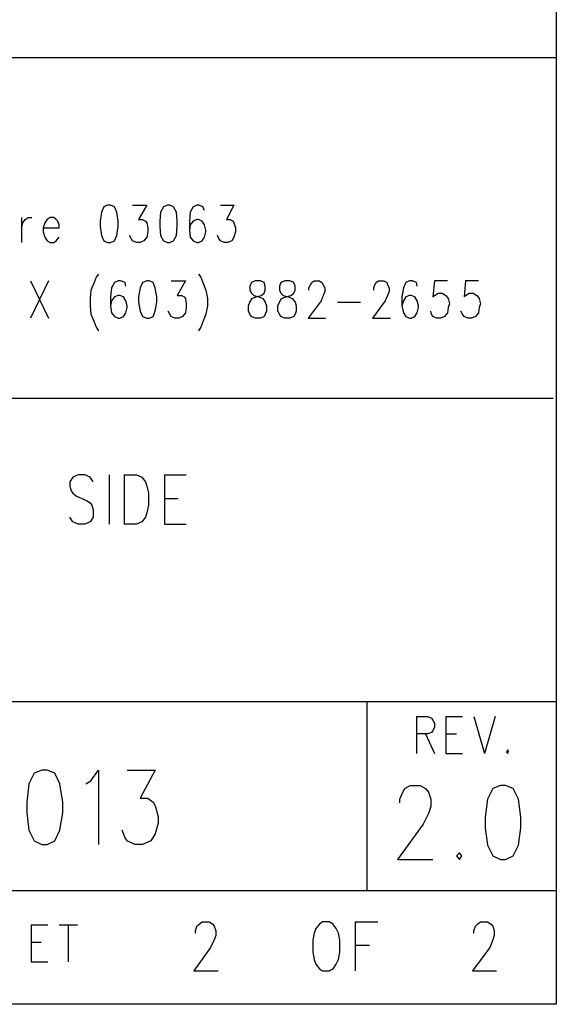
# Model space of a CAD drawing. Extents: x 11.9 to 28.1, y 10.8 to 21.2.
# Tile 8 of 9: x 27.4 to 28.1, y 10.8 to 12.1. Entities that reach past the tile are written whole.
import ezdxf

# ---------------------------------------------------------------- set-up
doc = ezdxf.new("R2010")
doc.units = 0
doc.header["$MEASUREMENT"] = 0
doc.layers.add('LAYNR1', color=2, linetype='Continuous')

msp = doc.modelspace()

# ---------------------------------------------------------------- linework, layer by layer
at = {"layer": 'LAYNR1', "color": 7}
for points in [[(28.092, 21.199), (28.092, 10.799)], [(23.388, 12.049), (28.092, 12.049)], [(28.092, 12.049), (28.092, 10.815)], [(27.499, 11.854), (27.494, 11.852), (27.491, 11.845), (27.489, 11.833), (27.489, 11.826), (27.491, 11.814), (27.494, 11.807), (27.499, 11.805)], [(27.503, 11.805), (27.508, 11.807), (27.511, 11.814), (27.513, 11.826), (27.513, 11.833), (27.511, 11.845), (27.508, 11.852), (27.503, 11.854), (27.499, 11.854)], [(27.532, 11.854), (27.551, 11.854), (27.54, 11.835), (27.545, 11.835), (27.549, 11.833), (27.551, 11.831), (27.552, 11.824)], [(27.578, 11.854), (27.573, 11.852), (27.569, 11.845), (27.568, 11.833), (27.568, 11.826), (27.569, 11.814), (27.573, 11.807), (27.578, 11.805)], [(27.581, 11.805), (27.586, 11.807), (27.59, 11.814), (27.591, 11.826), (27.591, 11.833), (27.59, 11.845), (27.586, 11.852), (27.581, 11.854), (27.578, 11.854)], [(27.627, 11.847), (27.625, 11.852), (27.62, 11.854), (27.617, 11.854), (27.612, 11.852), (27.608, 11.845), (27.607, 11.833), (27.607, 11.821), (27.608, 11.812), (27.612, 11.807), (27.617, 11.805)], [(27.648, 11.854), (27.666, 11.854), (27.656, 11.835), (27.661, 11.835), (27.665, 11.833), (27.666, 11.831), (27.668, 11.824)], [(27.385, 11.838), (27.385, 11.805)], [(27.385, 11.824), (27.387, 11.831), (27.39, 11.835), (27.394, 11.838), (27.399, 11.838)], [(27.435, 11.824), (27.435, 11.828), (27.433, 11.833), (27.431, 11.835), (27.428, 11.838), (27.423, 11.838), (27.419, 11.835), (27.416, 11.831), (27.414, 11.824)], [(27.619, 11.805), (27.624, 11.807), (27.627, 11.812), (27.629, 11.819), (27.629, 11.821), (27.627, 11.828), (27.624, 11.833), (27.619, 11.835), (27.617, 11.835), (27.612, 11.833), (27.608, 11.828), (27.607, 11.821)], [(27.414, 11.824), (27.435, 11.824)], [(27.414, 11.824), (27.414, 11.819), (27.416, 11.812), (27.419, 11.807), (27.423, 11.805)], [(27.552, 11.824), (27.552, 11.819), (27.551, 11.812), (27.547, 11.807), (27.542, 11.805)], [(27.668, 11.824), (27.668, 11.819), (27.666, 11.812), (27.663, 11.807), (27.658, 11.805)], [(27.423, 11.805), (27.428, 11.805)], [(27.428, 11.805), (27.431, 11.807), (27.435, 11.812)], [(27.499, 11.805), (27.503, 11.805)], [(27.537, 11.805), (27.532, 11.807), (27.53, 11.81), (27.528, 11.814)], [(27.542, 11.805), (27.537, 11.805)], [(27.578, 11.805), (27.581, 11.805)], [(27.617, 11.805), (27.619, 11.805)], [(27.653, 11.805), (27.648, 11.807), (27.646, 11.81), (27.644, 11.814)], [(27.658, 11.805), (27.653, 11.805)], [(27.397, 11.754), (27.421, 11.705)], [(27.421, 11.754), (27.397, 11.705)], [(27.487, 11.763), (27.484, 11.759), (27.481, 11.752), (27.477, 11.742)], [(27.523, 11.747), (27.522, 11.752), (27.516, 11.754), (27.513, 11.754), (27.508, 11.752), (27.504, 11.745), (27.503, 11.733), (27.503, 11.721), (27.504, 11.712), (27.508, 11.707), (27.513, 11.705)], [(27.551, 11.754), (27.545, 11.752), (27.542, 11.745), (27.54, 11.733), (27.54, 11.726), (27.542, 11.714), (27.545, 11.707), (27.551, 11.705)], [(27.554, 11.705), (27.559, 11.707), (27.562, 11.714), (27.564, 11.726), (27.564, 11.733), (27.562, 11.745), (27.559, 11.752), (27.554, 11.754), (27.551, 11.754)], [(27.583, 11.754), (27.602, 11.754), (27.591, 11.735), (27.597, 11.735), (27.6, 11.733), (27.602, 11.731), (27.603, 11.724)], [(27.619, 11.763), (27.622, 11.759), (27.625, 11.752), (27.629, 11.742)], [(27.694, 11.754), (27.689, 11.752), (27.687, 11.747), (27.687, 11.742)], [(27.707, 11.742), (27.707, 11.747), (27.706, 11.752), (27.701, 11.754), (27.694, 11.754)], [(27.733, 11.754), (27.728, 11.752), (27.726, 11.747), (27.726, 11.742)], [(27.747, 11.742), (27.747, 11.747), (27.745, 11.752), (27.74, 11.754), (27.733, 11.754)], [(27.765, 11.742), (27.765, 11.745), (27.767, 11.749), (27.769, 11.752), (27.772, 11.754), (27.779, 11.754), (27.782, 11.752), (27.784, 11.749), (27.786, 11.745), (27.786, 11.74), (27.784, 11.735), (27.781, 11.728), (27.764, 11.705)], [(27.851, 11.742), (27.851, 11.745), (27.852, 11.749), (27.854, 11.752), (27.857, 11.754), (27.864, 11.754), (27.868, 11.752), (27.869, 11.749), (27.871, 11.745), (27.871, 11.74), (27.869, 11.735), (27.866, 11.728), (27.849, 11.705)], [(27.908, 11.747), (27.907, 11.752), (27.902, 11.754), (27.898, 11.754), (27.893, 11.752), (27.89, 11.745), (27.888, 11.733), (27.888, 11.721), (27.89, 11.712), (27.893, 11.707), (27.898, 11.705)], [(27.948, 11.754), (27.931, 11.754), (27.929, 11.733), (27.931, 11.735), (27.936, 11.738), (27.941, 11.738), (27.946, 11.735), (27.949, 11.731), (27.951, 11.724)], [(27.989, 11.754), (27.972, 11.754), (27.97, 11.733), (27.972, 11.735), (27.977, 11.738), (27.982, 11.738), (27.987, 11.735), (27.99, 11.731), (27.992, 11.724)], [(27.477, 11.742), (27.476, 11.731), (27.476, 11.721), (27.477, 11.71), (27.481, 11.7), (27.484, 11.693), (27.487, 11.688)], [(27.629, 11.742), (27.631, 11.731), (27.631, 11.721), (27.629, 11.71), (27.625, 11.7), (27.622, 11.693), (27.619, 11.688)], [(27.694, 11.705), (27.689, 11.707), (27.687, 11.71), (27.685, 11.714), (27.685, 11.721), (27.687, 11.726), (27.69, 11.731), (27.695, 11.733), (27.702, 11.735), (27.706, 11.738), (27.707, 11.742)], [(27.687, 11.742), (27.689, 11.738), (27.692, 11.735), (27.699, 11.733), (27.704, 11.731), (27.707, 11.726), (27.709, 11.721), (27.709, 11.714), (27.707, 11.71), (27.706, 11.707), (27.701, 11.705)], [(27.733, 11.705), (27.728, 11.707), (27.726, 11.71), (27.724, 11.714), (27.724, 11.721), (27.726, 11.726), (27.729, 11.731), (27.735, 11.733), (27.741, 11.735), (27.745, 11.738), (27.747, 11.742)], [(27.726, 11.742), (27.728, 11.738), (27.731, 11.735), (27.738, 11.733), (27.743, 11.731), (27.747, 11.726), (27.748, 11.721), (27.748, 11.714), (27.747, 11.71), (27.745, 11.707), (27.74, 11.705)], [(27.515, 11.705), (27.52, 11.707), (27.523, 11.712), (27.525, 11.719), (27.525, 11.721), (27.523, 11.728), (27.52, 11.733), (27.515, 11.735), (27.513, 11.735), (27.508, 11.733), (27.504, 11.728), (27.503, 11.721)], [(27.9, 11.705), (27.905, 11.707), (27.908, 11.712), (27.91, 11.719), (27.91, 11.721), (27.908, 11.728), (27.905, 11.733), (27.9, 11.735), (27.898, 11.735), (27.893, 11.733), (27.89, 11.728), (27.888, 11.721)], [(27.588, 11.705), (27.583, 11.707), (27.581, 11.71), (27.579, 11.714)], [(27.603, 11.724), (27.603, 11.719), (27.602, 11.712), (27.598, 11.707), (27.593, 11.705)], [(27.803, 11.726), (27.833, 11.726)], [(27.934, 11.705), (27.929, 11.707), (27.927, 11.71), (27.926, 11.714)], [(27.951, 11.724), (27.949, 11.719), (27.948, 11.712), (27.944, 11.707), (27.939, 11.705)], [(27.975, 11.705), (27.97, 11.707), (27.968, 11.71), (27.966, 11.714)], [(27.992, 11.724), (27.99, 11.719), (27.989, 11.712), (27.985, 11.707), (27.98, 11.705)], [(27.513, 11.705), (27.515, 11.705)], [(27.551, 11.705), (27.554, 11.705)], [(27.593, 11.705), (27.588, 11.705)], [(27.701, 11.705), (27.694, 11.705)], [(27.74, 11.705), (27.733, 11.705)], [(27.764, 11.705), (27.787, 11.705)], [(27.849, 11.705), (27.873, 11.705)], [(27.898, 11.705), (27.9, 11.705)], [(27.939, 11.705), (27.934, 11.705)], [(27.98, 11.705), (27.975, 11.705)], [(28.088, 11.599), (25.592, 11.599)], [(27.453, 11.495), (27.449, 11.489)], [(27.476, 11.495), (27.469, 11.498), (27.46, 11.498), (27.453, 11.495)], [(27.48, 11.489), (27.476, 11.495)], [(27.501, 11.498), (27.501, 11.433)], [(27.521, 11.498), (27.521, 11.433)], [(27.521, 11.498), (27.537, 11.498), (27.544, 11.495)], [(27.544, 11.495), (27.549, 11.489)], [(27.574, 11.498), (27.574, 11.433)], [(27.574, 11.498), (27.603, 11.498)], [(27.449, 11.489), (27.449, 11.483)], [(27.449, 11.483), (27.451, 11.477)], [(27.549, 11.489), (27.551, 11.483)], [(27.551, 11.483), (27.553, 11.474), (27.553, 11.458)], [(27.451, 11.477), (27.453, 11.474), (27.458, 11.47)], [(27.458, 11.47), (27.471, 11.464)], [(27.574, 11.467), (27.592, 11.467)], [(27.471, 11.464), (27.476, 11.461), (27.478, 11.458)], [(27.478, 11.458), (27.48, 11.452)], [(27.553, 11.458), (27.551, 11.448), (27.549, 11.442), (27.544, 11.436), (27.537, 11.433)], [(27.46, 11.433), (27.453, 11.436), (27.449, 11.442)], [(27.48, 11.452), (27.48, 11.442), (27.476, 11.436), (27.469, 11.433)], [(27.469, 11.433), (27.46, 11.433)], [(27.537, 11.433), (27.521, 11.433)], [(27.574, 11.433), (27.603, 11.433)], [(25.592, 11.199), (28.092, 11.199)], [(27.842, 10.949), (27.842, 11.199)], [(28.092, 11.199), (28.092, 10.949)], [(27.907, 11.179), (27.907, 11.13)], [(27.907, 11.179), (27.922, 11.179), (27.927, 11.177), (27.929, 11.174), (27.931, 11.17), (27.931, 11.165), (27.929, 11.16), (27.927, 11.158), (27.922, 11.156), (27.907, 11.156)], [(27.946, 11.179), (27.946, 11.13)], [(27.946, 11.179), (27.968, 11.179)], [(27.983, 11.179), (27.997, 11.13)], [(28.011, 11.179), (27.997, 11.13)], [(27.919, 11.156), (27.931, 11.13)], [(27.946, 11.156), (27.96, 11.156)], [(27.946, 11.13), (27.968, 11.13)], [(28.028, 11.135), (28.026, 11.132), (28.028, 11.13)], [(28.028, 11.13), (28.029, 11.132), (28.028, 11.135)], [(27.402, 11.104), (27.395, 11.09), (27.392, 11.066)], [(27.412, 11.108), (27.402, 11.104)], [(27.429, 11.104), (27.419, 11.108), (27.412, 11.108)], [(27.44, 11.066), (27.436, 11.09), (27.429, 11.104)], [(27.47, 11.09), (27.477, 11.094), (27.487, 11.108), (27.487, 11.01)], [(27.525, 11.108), (27.562, 11.108), (27.542, 11.071), (27.552, 11.071), (27.559, 11.066)], [(27.919, 11.084), (27.923, 11.079), (27.926, 11.07), (27.926, 11.06), (27.923, 11.051), (27.916, 11.037), (27.882, 10.99)], [(27.885, 11.065), (27.885, 11.07), (27.889, 11.079), (27.892, 11.084)], [(27.892, 11.084), (27.899, 11.088), (27.912, 11.088), (27.919, 11.084)], [(28.008, 11.084), (28.001, 11.07), (27.998, 11.046)], [(28.018, 11.088), (28.008, 11.084)], [(28.035, 11.084), (28.025, 11.088), (28.018, 11.088)], [(28.045, 11.046), (28.042, 11.07), (28.035, 11.084)], [(27.392, 11.066), (27.392, 11.052), (27.395, 11.029)], [(27.436, 11.029), (27.44, 11.052), (27.44, 11.066)], [(27.559, 11.066), (27.562, 11.061), (27.566, 11.047)], [(27.566, 11.047), (27.566, 11.038), (27.562, 11.024), (27.556, 11.015), (27.545, 11.01)], [(27.998, 11.046), (27.998, 11.032), (28.001, 11.009)], [(28.042, 11.009), (28.045, 11.032), (28.045, 11.046)], [(27.395, 11.029), (27.402, 11.015), (27.412, 11.01)], [(27.419, 11.01), (27.429, 11.015), (27.436, 11.029)], [(27.535, 11.01), (27.525, 11.015), (27.522, 11.019), (27.518, 11.029)], [(27.412, 11.01), (27.419, 11.01)], [(27.545, 11.01), (27.535, 11.01)], [(27.964, 10.999), (27.96, 10.995), (27.964, 10.99)], [(27.964, 10.99), (27.967, 10.995), (27.964, 10.999)], [(28.001, 11.009), (28.008, 10.995), (28.018, 10.99)], [(28.025, 10.99), (28.035, 10.995), (28.042, 11.009)], [(27.882, 10.99), (27.929, 10.99)], [(28.018, 10.99), (28.025, 10.99)], [(28.092, 10.949), (24.442, 10.949)], [(27.62, 10.905), (27.624, 10.908), (27.633, 10.908), (27.638, 10.905)], [(27.783, 10.908), (27.779, 10.905)], [(27.797, 10.905), (27.792, 10.908), (27.783, 10.908)], [(27.826, 10.908), (27.826, 10.843)], [(27.826, 10.908), (27.856, 10.908)], [(27.988, 10.905), (27.992, 10.908), (28.001, 10.908), (28.006, 10.905)], [(27.398, 10.904), (27.398, 10.855)], [(27.398, 10.904), (27.42, 10.904)], [(27.435, 10.904), (27.459, 10.904)], [(27.447, 10.904), (27.447, 10.855)], [(27.615, 10.893), (27.615, 10.896), (27.617, 10.902), (27.62, 10.905)], [(27.638, 10.905), (27.64, 10.902), (27.642, 10.896), (27.642, 10.89), (27.64, 10.884), (27.635, 10.874)], [(27.774, 10.899), (27.772, 10.893)], [(27.779, 10.905), (27.774, 10.899)], [(27.801, 10.899), (27.797, 10.905)], [(27.804, 10.893), (27.801, 10.899)], [(27.983, 10.893), (27.983, 10.896), (27.985, 10.902), (27.988, 10.905)], [(28.006, 10.905), (28.008, 10.902), (28.01, 10.896), (28.01, 10.89), (28.008, 10.884), (28.004, 10.874)], [(27.772, 10.893), (27.77, 10.884), (27.77, 10.868)], [(27.806, 10.868), (27.806, 10.884), (27.804, 10.893)], [(27.398, 10.881), (27.411, 10.881)], [(27.635, 10.874), (27.613, 10.843)], [(27.826, 10.877), (27.845, 10.877)], [(28.004, 10.874), (27.981, 10.843)], [(27.77, 10.868), (27.772, 10.858), (27.774, 10.852), (27.779, 10.846), (27.783, 10.843)], [(27.792, 10.843), (27.797, 10.846), (27.801, 10.852), (27.804, 10.858), (27.806, 10.868)], [(27.398, 10.855), (27.42, 10.855)], [(27.613, 10.843), (27.645, 10.843)], [(27.783, 10.843), (27.792, 10.843)], [(27.981, 10.843), (28.013, 10.843)], [(28.092, 10.799), (11.892, 10.799)], [(28.088, 10.799), (23.388, 10.799)]]:
    msp.add_lwpolyline(points, dxfattribs=at)

doc.saveas('drawing.dxf')
